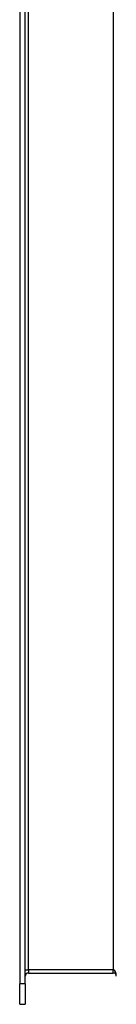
# Model space of a CAD drawing. Header units: inches. Extents: x 8.8 to 84.2, y 6.4 to 55.5.
# Tile 18 of 53: x 60 to 60.9, y 22.1 to 31.6. Entities that reach past the tile are written whole.
import ezdxf

# ---------------------------------------------------------------- set-up
doc = ezdxf.new("R2010")
doc.units = ezdxf.units.IN
doc.header["$MEASUREMENT"] = 0
doc.layers.add('Visible Edges(ANSI)', color=7, linetype='Continuous', lineweight=25)
doc.layers.add('Visible Tangent Edges(ANSI)', color=7, linetype='Continuous', lineweight=25)

msp = doc.modelspace()

# ---------------------------------------------------------------- linework, layer by layer
at = {"layer": 'Visible Edges(ANSI)'}
for p, q in [((59.97, 40.9112), (59.97, 22.3285)), ((60.023, 22.3285), (60.023, 40.9112)), ((60.054, 22.433), (60.8702, 22.433)), ((59.97, 22.1317), (59.97, 22.3285)), ((60.023, 22.3285), (60.023, 22.1317)), ((59.97, 22.1317), (60.023, 22.1317))]:
    msp.add_line(p, q, dxfattribs=at)
for centre, start, end in [((60.054, 22.402), 90, 180), ((60.8702, 22.402), 0, 90)]:
    msp.add_arc(centre, 0.031, start, end, dxfattribs=at)
at = {"layer": 'Visible Tangent Edges(ANSI)'}
for p, q in [((60.054, 22.464), (60.054, 40.7757)), ((60.8702, 40.7757), (60.8702, 22.464)), ((60.023, 22.464), (60.054, 22.464)), ((60.054, 22.464), (60.054, 22.433)), ((60.8702, 22.464), (60.054, 22.464)), ((60.8702, 22.433), (60.8702, 22.464)), ((60.023, 22.3285), (59.97, 22.3285))]:
    msp.add_line(p, q, dxfattribs=at)
msp.add_ellipse((60.8702, 22.402), major_axis=(0, 0.062), ratio=0.5, start_param=4.712389, end_param=6.283185, dxfattribs=at)

doc.saveas('drawing.dxf')
